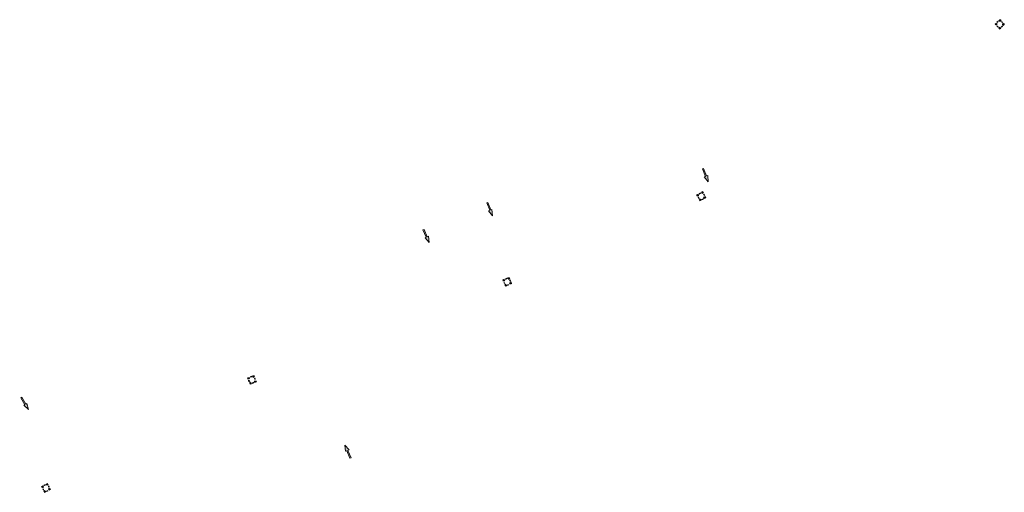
# Model space of a CAD drawing. Header units: metres. Extents: x 191748 to 192615, y 309710 to 310028.
# Tile 74 of 76: x 192289 to 192412, y 309881 to 309940. Entities that reach past the tile are written whole.
import ezdxf

# ---------------------------------------------------------------- set-up
doc = ezdxf.new("R2010")
doc.units = ezdxf.units.M
doc.layers.add('N-WE-RI-OVERIG_RIOOLPUT-OPHOOGTEBRENGEN-S-200', color=7, linetype='Continuous', lineweight=25)
doc.layers.add('X-XX-AL-AANPIJLING_INRIT-S', color=6, linetype='Continuous', lineweight=5)

# ---------------------------------------------------------------- blocks, each defined once
blk = doc.blocks.new('INRIT')
at = {"layer": 'X-XX-AL-AANPIJLING_INRIT-S'}
blk.add_hatch(color=254, dxfattribs=at).paths.add_polyline_path([(-1.75, 0.07), (-1.75, -0.08), (-0.75, -0.08), (-0.75, -0.23), (0, 0), (-0.75, 0.23), (-0.75, 0.07)])
at = {"layer": 'X-XX-AL-AANPIJLING_INRIT-S', "flags": 128}
blk.add_lwpolyline([(-1.75, 0.07), (-1.75, -0.08), (-0.75, -0.08), (-0.75, -0.23), (0, 0), (-0.75, 0.23), (-0.75, 0.07)], close=True, dxfattribs=at)
blk = doc.blocks.new('SRI-PUT_OPHOOGTEBRENGEN-SO')
for p, q in [((-2, -0.5), (-2, 0.5)), ((-0.5, 2), (0.5, 2)), ((2, -0.5), (2, 0.5)), ((-0.5, -2), (0.5, -2))]:
    blk.add_line(p, q)
for points in [[(-1, 2), (-2, 2), (-2, 1)], [(1, 2), (2, 2), (2, 1)], [(-1, -2), (-2, -2), (-2, -1)], [(1, -2), (2, -2), (2, -1)]]:
    blk.add_lwpolyline(points)
for start, end in [(165.52249, 194.47751), (120, 150), (75.52249, 104.47751), (30, 60), (345.52249, 14.47751), (210, 240), (255.52249, 284.47751), (300, 330)]:
    blk.add_arc((0, 0), 2, start, end)

msp = doc.modelspace()

# ---------------------------------------------------------------- block references
at = {"layer": 'N-WE-RI-OVERIG_RIOOLPUT-OPHOOGTEBRENGEN-S-200', "xscale": 0.2000000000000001, "yscale": 0.2000000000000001, "zscale": 0.2000000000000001}
for p, rotation in [((192411.332, 309939.842), 133.4428178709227), ((192374.053, 309918.394), 296.098293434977), ((192349.813, 309907.723), 289.2230192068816), ((192317.949, 309895.487), 109.140815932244), ((192292.215, 309882.004), 296.098293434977)]:
    msp.add_blockref('SRI-PUT_OPHOOGTEBRENGEN-SO', p, dxfattribs=dict(at, rotation=rotation))
at = {"layer": 'X-XX-AL-AANPIJLING_INRIT-S', "lineweight": 5}
for p, rotation in [((192374.917, 309920.204), 291.3629839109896), ((192347.975, 309915.968), 291.3629839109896), ((192340.073, 309912.632), 293.9423495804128), ((192290.02, 309891.788), 300.7227768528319), ((192329.557, 309887.36), 112.8770369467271)]:
    msp.add_blockref('INRIT', p, dxfattribs=dict(at, rotation=rotation))

doc.saveas('drawing.dxf')
